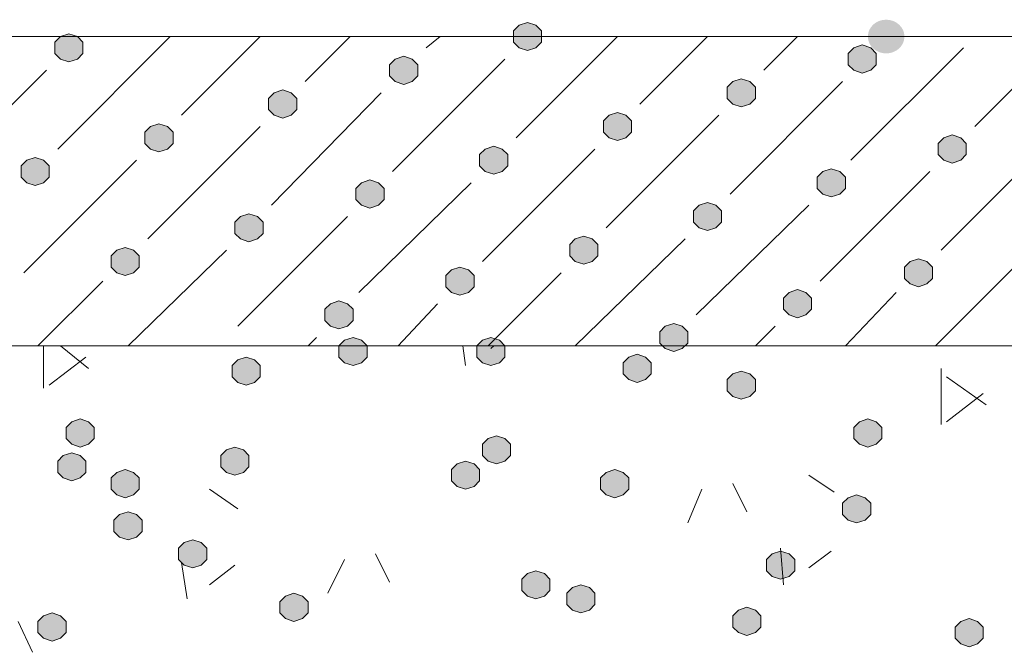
# Model space of a CAD drawing. Header units: millimetres. Extents: x 1527433 to 14789979, y -66543 to 11310.
# Tile 34 of 122: x 1949438 to 1950178, y -63308 to -62832. Entities that reach past the tile are written whole.
import ezdxf

# ---------------------------------------------------------------- set-up
doc = ezdxf.new("R2010")
doc.units = ezdxf.units.MM

msp = doc.modelspace()

# ---------------------------------------------------------------- hatches: boundary and pattern name
h = msp.add_hatch(color=7)
h.dxf.hatch_style = 2
h.paths.add_polyline_path([(1949819.617, -62834.129), (1949813.267, -62836.245), (1949809.033, -62840.479), (1949809.033, -62848.945), (1949813.267, -62853.179), (1949819.617, -62855.295), (1949825.967, -62853.179), (1949830.2, -62848.945), (1949830.2, -62840.479), (1949825.967, -62836.245)])
h = msp.add_hatch(color=7)
edge = h.paths.add_edge_path()
edge.add_ellipse((1950089.492, -62844.712), major_axis=(13.758, 0), ratio=0.923077, start_angle=0, end_angle=360)
h = msp.add_hatch(color=7)
h.dxf.hatch_style = 2
h.paths.add_polyline_path([(1949474.6, -62842.595), (1949468.25, -62844.712), (1949464.017, -62848.945), (1949464.017, -62857.412), (1949468.25, -62861.645), (1949474.6, -62863.762), (1949480.95, -62861.645), (1949485.183, -62857.412), (1949485.183, -62848.945), (1949480.95, -62844.712)])
h = msp.add_hatch(color=7)
h.dxf.hatch_style = 2
h.paths.add_polyline_path([(1950071.5, -62851.062), (1950065.15, -62853.179), (1950060.917, -62857.412), (1950060.917, -62865.879), (1950065.15, -62870.112), (1950071.5, -62872.229), (1950077.85, -62870.112), (1950082.083, -62865.879), (1950082.083, -62857.412), (1950077.85, -62853.179)])
h = msp.add_hatch(color=7)
h.dxf.hatch_style = 2
h.paths.add_polyline_path([(1949726.483, -62859.529), (1949720.133, -62861.645), (1949715.9, -62865.879), (1949715.9, -62874.345), (1949720.133, -62878.579), (1949726.483, -62880.695), (1949732.833, -62878.579), (1949737.067, -62874.345), (1949737.067, -62865.879), (1949732.833, -62861.645)])
h = msp.add_hatch(color=7)
h.dxf.hatch_style = 2
h.paths.add_polyline_path([(1949980.483, -62876.462), (1949974.133, -62878.579), (1949969.9, -62882.812), (1949969.9, -62891.279), (1949974.133, -62895.512), (1949980.483, -62897.629), (1949986.833, -62895.512), (1949991.067, -62891.279), (1949991.067, -62882.812), (1949986.833, -62878.579)])
h = msp.add_hatch(color=7)
h.dxf.hatch_style = 2
h.paths.add_polyline_path([(1949635.467, -62884.929), (1949629.117, -62887.045), (1949624.883, -62891.279), (1949624.883, -62899.745), (1949629.117, -62903.979), (1949635.467, -62906.095), (1949641.817, -62903.979), (1949646.05, -62899.745), (1949646.05, -62891.279), (1949641.817, -62887.045)])
h = msp.add_hatch(color=7)
h.dxf.hatch_style = 2
h.paths.add_polyline_path([(1949887.35, -62901.862), (1949881, -62903.979), (1949876.767, -62908.212), (1949876.767, -62916.679), (1949881, -62920.912), (1949887.35, -62923.029), (1949893.7, -62920.912), (1949897.933, -62916.679), (1949897.933, -62908.212), (1949893.7, -62903.979)])
h = msp.add_hatch(color=7)
h.dxf.hatch_style = 2
h.paths.add_polyline_path([(1949542.333, -62910.329), (1949535.983, -62912.445), (1949531.75, -62916.679), (1949531.75, -62925.145), (1949535.983, -62929.379), (1949542.333, -62931.495), (1949548.683, -62929.379), (1949552.917, -62925.145), (1949552.917, -62916.679), (1949548.683, -62912.445)])
h = msp.add_hatch(color=7)
h.dxf.hatch_style = 2
h.paths.add_polyline_path([(1950139.233, -62918.795), (1950132.883, -62920.912), (1950128.65, -62925.145), (1950128.65, -62933.612), (1950132.883, -62937.845), (1950139.233, -62939.962), (1950145.583, -62937.845), (1950149.817, -62933.612), (1950149.817, -62925.145), (1950145.583, -62920.912)])
h = msp.add_hatch(color=7)
h.dxf.hatch_style = 2
h.paths.add_polyline_path([(1949794.217, -62927.262), (1949787.867, -62929.379), (1949783.633, -62933.612), (1949783.633, -62942.079), (1949787.867, -62946.312), (1949794.217, -62948.429), (1949800.567, -62946.312), (1949804.8, -62942.079), (1949804.8, -62933.612), (1949800.567, -62929.379)])
h = msp.add_hatch(color=7)
h.dxf.hatch_style = 2
h.paths.add_polyline_path([(1949449.2, -62935.729), (1949442.85, -62937.845), (1949438.617, -62942.079), (1949438.617, -62950.545), (1949442.85, -62954.779), (1949449.2, -62956.895), (1949455.55, -62954.779), (1949459.783, -62950.545), (1949459.783, -62942.079), (1949455.55, -62937.845)])
h = msp.add_hatch(color=7)
h.dxf.hatch_style = 2
h.paths.add_polyline_path([(1950048.217, -62944.195), (1950041.867, -62946.312), (1950037.633, -62950.545), (1950037.633, -62959.012), (1950041.867, -62963.245), (1950048.217, -62965.362), (1950054.567, -62963.245), (1950058.8, -62959.012), (1950058.8, -62950.545), (1950054.567, -62946.312)])
h = msp.add_hatch(color=7)
h.dxf.hatch_style = 2
h.paths.add_polyline_path([(1949701.083, -62952.662), (1949694.733, -62954.779), (1949690.5, -62959.012), (1949690.5, -62967.479), (1949694.733, -62971.712), (1949701.083, -62973.829), (1949707.433, -62971.712), (1949711.667, -62967.479), (1949711.667, -62959.012), (1949707.433, -62954.779)])
h = msp.add_hatch(color=7)
h.dxf.hatch_style = 2
h.paths.add_polyline_path([(1949955.083, -62969.595), (1949948.733, -62971.712), (1949944.5, -62975.945), (1949944.5, -62984.412), (1949948.733, -62988.645), (1949955.083, -62990.762), (1949961.433, -62988.645), (1949965.667, -62984.412), (1949965.667, -62975.945), (1949961.433, -62971.712)])
h = msp.add_hatch(color=7)
h.dxf.hatch_style = 2
h.paths.add_polyline_path([(1949610.067, -62978.062), (1949603.717, -62980.179), (1949599.483, -62984.412), (1949599.483, -62992.879), (1949603.717, -62997.112), (1949610.067, -62999.229), (1949616.417, -62997.112), (1949620.65, -62992.879), (1949620.65, -62984.412), (1949616.417, -62980.179)])
h = msp.add_hatch(color=7)
h.dxf.hatch_style = 2
h.paths.add_polyline_path([(1949861.95, -62994.995), (1949855.6, -62997.112), (1949851.367, -63001.345), (1949851.367, -63009.812), (1949855.6, -63014.045), (1949861.95, -63016.162), (1949868.3, -63014.045), (1949872.533, -63009.812), (1949872.533, -63001.345), (1949868.3, -62997.112)])
h = msp.add_hatch(color=7)
h.dxf.hatch_style = 2
h.paths.add_polyline_path([(1949516.933, -63003.462), (1949510.583, -63005.579), (1949506.35, -63009.812), (1949506.35, -63018.279), (1949510.583, -63022.512), (1949516.933, -63024.629), (1949523.283, -63022.512), (1949527.517, -63018.279), (1949527.517, -63009.812), (1949523.283, -63005.579)])
h = msp.add_hatch(color=7)
h.dxf.hatch_style = 2
h.paths.add_polyline_path([(1950113.833, -63011.929), (1950107.483, -63014.045), (1950103.25, -63018.279), (1950103.25, -63026.745), (1950107.483, -63030.979), (1950113.833, -63033.095), (1950120.183, -63030.979), (1950124.417, -63026.745), (1950124.417, -63018.279), (1950120.183, -63014.045)])
h = msp.add_hatch(color=7)
h.dxf.hatch_style = 2
h.paths.add_polyline_path([(1949768.817, -63018.279), (1949762.467, -63020.395), (1949758.233, -63024.629), (1949758.233, -63033.095), (1949762.467, -63037.329), (1949768.817, -63039.445), (1949775.167, -63037.329), (1949779.4, -63033.095), (1949779.4, -63024.629), (1949775.167, -63020.395)])
h = msp.add_hatch(color=7)
h.dxf.hatch_style = 2
h.paths.add_polyline_path([(1950022.817, -63035.212), (1950016.467, -63037.329), (1950012.233, -63041.562), (1950012.233, -63050.029), (1950016.467, -63054.262), (1950022.817, -63056.379), (1950029.167, -63054.262), (1950033.4, -63050.029), (1950033.4, -63041.562), (1950029.167, -63037.329)])
h = msp.add_hatch(color=7)
h.dxf.hatch_style = 2
h.paths.add_polyline_path([(1949677.8, -63043.679), (1949671.45, -63045.795), (1949667.217, -63050.029), (1949667.217, -63058.495), (1949671.45, -63062.729), (1949677.8, -63064.845), (1949684.15, -63062.729), (1949688.383, -63058.495), (1949688.383, -63050.029), (1949684.15, -63045.795)])
h = msp.add_hatch(color=7)
h.dxf.hatch_style = 2
h.paths.add_polyline_path([(1949929.683, -63060.612), (1949923.333, -63062.729), (1949919.1, -63066.962), (1949919.1, -63075.429), (1949923.333, -63079.662), (1949929.683, -63081.779), (1949936.033, -63079.662), (1949940.267, -63075.429), (1949940.267, -63066.962), (1949936.033, -63062.729)])
h = msp.add_hatch(color=7)
h.dxf.hatch_style = 2
h.paths.add_polyline_path([(1949688.383, -63071.195), (1949682.033, -63073.312), (1949677.8, -63077.545), (1949677.8, -63086.012), (1949682.033, -63090.245), (1949688.383, -63092.362), (1949694.733, -63090.245), (1949698.967, -63086.012), (1949698.967, -63077.545), (1949694.733, -63073.312)])
h = msp.add_hatch(color=7)
h.dxf.hatch_style = 2
h.paths.add_polyline_path([(1949792.1, -63071.195), (1949785.75, -63073.312), (1949781.517, -63077.545), (1949781.517, -63086.012), (1949785.75, -63090.245), (1949792.1, -63092.362), (1949798.45, -63090.245), (1949802.683, -63086.012), (1949802.683, -63077.545), (1949798.45, -63073.312)])
h = msp.add_hatch(color=7)
h.dxf.hatch_style = 2
h.paths.add_polyline_path([(1949607.95, -63086.012), (1949601.6, -63088.129), (1949597.367, -63092.362), (1949597.367, -63100.829), (1949601.6, -63105.062), (1949607.95, -63107.179), (1949614.3, -63105.062), (1949618.533, -63100.829), (1949618.533, -63092.362), (1949614.3, -63088.129)])
h = msp.add_hatch(color=7)
h.dxf.hatch_style = 2
h.paths.add_polyline_path([(1949902.167, -63083.895), (1949895.817, -63086.012), (1949891.583, -63090.245), (1949891.583, -63098.712), (1949895.817, -63102.945), (1949902.167, -63105.062), (1949908.517, -63102.945), (1949912.75, -63098.712), (1949912.75, -63090.245), (1949908.517, -63086.012)])
h = msp.add_hatch(color=7)
h.dxf.hatch_style = 2
h.paths.add_polyline_path([(1949980.483, -63096.595), (1949974.133, -63098.712), (1949969.9, -63102.945), (1949969.9, -63111.412), (1949974.133, -63115.645), (1949980.483, -63117.762), (1949986.833, -63115.645), (1949991.067, -63111.412), (1949991.067, -63102.945), (1949986.833, -63098.712)])
h = msp.add_hatch(color=7)
h.dxf.hatch_style = 2
h.paths.add_polyline_path([(1949483.067, -63132.579), (1949476.717, -63134.695), (1949472.483, -63138.929), (1949472.483, -63147.395), (1949476.717, -63151.629), (1949483.067, -63153.745), (1949489.417, -63151.629), (1949493.65, -63147.395), (1949493.65, -63138.929), (1949489.417, -63134.695)])
h = msp.add_hatch(color=7)
h.dxf.hatch_style = 2
h.paths.add_polyline_path([(1950075.733, -63132.579), (1950069.383, -63134.695), (1950065.15, -63138.929), (1950065.15, -63147.395), (1950069.383, -63151.629), (1950075.733, -63153.745), (1950082.083, -63151.629), (1950086.317, -63147.395), (1950086.317, -63138.929), (1950082.083, -63134.695)])
h = msp.add_hatch(color=7)
h.dxf.hatch_style = 2
h.paths.add_polyline_path([(1949796.333, -63145.279), (1949789.983, -63147.395), (1949785.75, -63151.629), (1949785.75, -63160.095), (1949789.983, -63164.329), (1949796.333, -63166.445), (1949802.683, -63164.329), (1949806.917, -63160.095), (1949806.917, -63151.629), (1949802.683, -63147.395)])
h = msp.add_hatch(color=7)
h.dxf.hatch_style = 2
h.paths.add_polyline_path([(1949599.483, -63153.745), (1949593.133, -63155.862), (1949588.9, -63160.095), (1949588.9, -63168.562), (1949593.133, -63172.795), (1949599.483, -63174.912), (1949605.833, -63172.795), (1949610.067, -63168.562), (1949610.067, -63160.095), (1949605.833, -63155.862)])
h = msp.add_hatch(color=7)
h.dxf.hatch_style = 2
h.paths.add_polyline_path([(1949476.717, -63157.979), (1949470.367, -63160.095), (1949466.133, -63164.329), (1949466.133, -63172.795), (1949470.367, -63177.029), (1949476.717, -63179.145), (1949483.067, -63177.029), (1949487.3, -63172.795), (1949487.3, -63164.329), (1949483.067, -63160.095)])
h = msp.add_hatch(color=7)
h.dxf.hatch_style = 2
h.paths.add_polyline_path([(1949516.933, -63170.679), (1949510.583, -63172.795), (1949506.35, -63177.029), (1949506.35, -63185.495), (1949510.583, -63189.729), (1949516.933, -63191.845), (1949523.283, -63189.729), (1949527.517, -63185.495), (1949527.517, -63177.029), (1949523.283, -63172.795)])
h = msp.add_hatch(color=7)
h.dxf.hatch_style = 2
h.paths.add_polyline_path([(1949773.05, -63164.329), (1949766.7, -63166.445), (1949762.467, -63170.679), (1949762.467, -63179.145), (1949766.7, -63183.379), (1949773.05, -63185.495), (1949779.4, -63183.379), (1949783.633, -63179.145), (1949783.633, -63170.679), (1949779.4, -63166.445)])
h = msp.add_hatch(color=7)
h.dxf.hatch_style = 2
h.paths.add_polyline_path([(1949885.233, -63170.679), (1949878.883, -63172.795), (1949874.65, -63177.029), (1949874.65, -63185.495), (1949878.883, -63189.729), (1949885.233, -63191.845), (1949891.583, -63189.729), (1949895.817, -63185.495), (1949895.817, -63177.029), (1949891.583, -63172.795)])
h = msp.add_hatch(color=7)
h.dxf.hatch_style = 2
h.paths.add_polyline_path([(1950067.267, -63189.729), (1950060.917, -63191.845), (1950056.683, -63196.079), (1950056.683, -63204.545), (1950060.917, -63208.779), (1950067.267, -63210.895), (1950073.617, -63208.779), (1950077.85, -63204.545), (1950077.85, -63196.079), (1950073.617, -63191.845)])
h = msp.add_hatch(color=7)
h.dxf.hatch_style = 2
h.paths.add_polyline_path([(1949519.05, -63202.429), (1949512.7, -63204.545), (1949508.467, -63208.779), (1949508.467, -63217.245), (1949512.7, -63221.479), (1949519.05, -63223.595), (1949525.4, -63221.479), (1949529.633, -63217.245), (1949529.633, -63208.779), (1949525.4, -63204.545)])
h = msp.add_hatch(color=7)
h.dxf.hatch_style = 2
h.paths.add_polyline_path([(1949567.733, -63223.595), (1949561.383, -63225.712), (1949557.15, -63229.945), (1949557.15, -63238.412), (1949561.383, -63242.645), (1949567.733, -63244.762), (1949574.083, -63242.645), (1949578.317, -63238.412), (1949578.317, -63229.945), (1949574.083, -63225.712)])
h = msp.add_hatch(color=7)
h.dxf.hatch_style = 2
h.paths.add_polyline_path([(1950010.117, -63232.062), (1950003.767, -63234.179), (1949999.533, -63238.412), (1949999.533, -63246.879), (1950003.767, -63251.112), (1950010.117, -63253.229), (1950016.467, -63251.112), (1950020.7, -63246.879), (1950020.7, -63238.412), (1950016.467, -63234.179)])
h = msp.add_hatch(color=7)
h.dxf.hatch_style = 2
h.paths.add_polyline_path([(1949825.967, -63246.879), (1949819.617, -63248.995), (1949815.383, -63253.229), (1949815.383, -63261.695), (1949819.617, -63265.929), (1949825.967, -63268.045), (1949832.317, -63265.929), (1949836.55, -63261.695), (1949836.55, -63253.229), (1949832.317, -63248.995)])
h = msp.add_hatch(color=7)
h.dxf.hatch_style = 2
h.paths.add_polyline_path([(1949859.833, -63257.462), (1949853.483, -63259.579), (1949849.25, -63263.812), (1949849.25, -63272.279), (1949853.483, -63276.512), (1949859.833, -63278.629), (1949866.183, -63276.512), (1949870.417, -63272.279), (1949870.417, -63263.812), (1949866.183, -63259.579)])
h = msp.add_hatch(color=7)
h.dxf.hatch_style = 2
h.paths.add_polyline_path([(1949643.933, -63263.812), (1949637.583, -63265.929), (1949633.35, -63270.162), (1949633.35, -63278.629), (1949637.583, -63282.862), (1949643.933, -63284.979), (1949650.283, -63282.862), (1949654.517, -63278.629), (1949654.517, -63270.162), (1949650.283, -63265.929)])
h = msp.add_hatch(color=7)
h.dxf.hatch_style = 2
h.paths.add_polyline_path([(1949984.717, -63274.395), (1949978.367, -63276.512), (1949974.133, -63280.745), (1949974.133, -63289.212), (1949978.367, -63293.445), (1949984.717, -63295.562), (1949991.067, -63293.445), (1949995.3, -63289.212), (1949995.3, -63280.745), (1949991.067, -63276.512)])
h = msp.add_hatch(color=7)
h.dxf.hatch_style = 2
h.paths.add_polyline_path([(1949461.9, -63278.629), (1949455.55, -63280.745), (1949451.317, -63284.979), (1949451.317, -63293.445), (1949455.55, -63297.679), (1949461.9, -63299.795), (1949468.25, -63297.679), (1949472.483, -63293.445), (1949472.483, -63284.979), (1949468.25, -63280.745)])
h = msp.add_hatch(color=7)
h.dxf.hatch_style = 2
h.paths.add_polyline_path([(1950151.933, -63282.862), (1950145.583, -63284.979), (1950141.35, -63289.212), (1950141.35, -63297.679), (1950145.583, -63301.912), (1950151.933, -63304.029), (1950158.283, -63301.912), (1950162.517, -63297.679), (1950162.517, -63289.212), (1950158.283, -63284.979)])

# ---------------------------------------------------------------- linework, layer by layer
at = {"color": 7, "lineweight": 0}
for points in [[(1949819.617, -62834.129), (1949813.267, -62836.245), (1949809.033, -62840.479), (1949809.033, -62848.945), (1949813.267, -62853.179), (1949819.617, -62855.295), (1949825.967, -62853.179), (1949830.2, -62848.945), (1949830.2, -62840.479), (1949825.967, -62836.245)], [(1949474.6, -62842.595), (1949468.25, -62844.712), (1949464.017, -62848.945), (1949464.017, -62857.412), (1949468.25, -62861.645), (1949474.6, -62863.762), (1949480.95, -62861.645), (1949485.183, -62857.412), (1949485.183, -62848.945), (1949480.95, -62844.712)], [(1950071.5, -62851.062), (1950065.15, -62853.179), (1950060.917, -62857.412), (1950060.917, -62865.879), (1950065.15, -62870.112), (1950071.5, -62872.229), (1950077.85, -62870.112), (1950082.083, -62865.879), (1950082.083, -62857.412), (1950077.85, -62853.179)], [(1949726.483, -62859.529), (1949720.133, -62861.645), (1949715.9, -62865.879), (1949715.9, -62874.345), (1949720.133, -62878.579), (1949726.483, -62880.695), (1949732.833, -62878.579), (1949737.067, -62874.345), (1949737.067, -62865.879), (1949732.833, -62861.645)], [(1949980.483, -62876.462), (1949974.133, -62878.579), (1949969.9, -62882.812), (1949969.9, -62891.279), (1949974.133, -62895.512), (1949980.483, -62897.629), (1949986.833, -62895.512), (1949991.067, -62891.279), (1949991.067, -62882.812), (1949986.833, -62878.579)], [(1949635.467, -62884.929), (1949629.117, -62887.045), (1949624.883, -62891.279), (1949624.883, -62899.745), (1949629.117, -62903.979), (1949635.467, -62906.095), (1949641.817, -62903.979), (1949646.05, -62899.745), (1949646.05, -62891.279), (1949641.817, -62887.045)], [(1949887.35, -62901.862), (1949881, -62903.979), (1949876.767, -62908.212), (1949876.767, -62916.679), (1949881, -62920.912), (1949887.35, -62923.029), (1949893.7, -62920.912), (1949897.933, -62916.679), (1949897.933, -62908.212), (1949893.7, -62903.979)], [(1949542.333, -62910.329), (1949535.983, -62912.445), (1949531.75, -62916.679), (1949531.75, -62925.145), (1949535.983, -62929.379), (1949542.333, -62931.495), (1949548.683, -62929.379), (1949552.917, -62925.145), (1949552.917, -62916.679), (1949548.683, -62912.445)], [(1950139.233, -62918.795), (1950132.883, -62920.912), (1950128.65, -62925.145), (1950128.65, -62933.612), (1950132.883, -62937.845), (1950139.233, -62939.962), (1950145.583, -62937.845), (1950149.817, -62933.612), (1950149.817, -62925.145), (1950145.583, -62920.912)], [(1949794.217, -62927.262), (1949787.867, -62929.379), (1949783.633, -62933.612), (1949783.633, -62942.079), (1949787.867, -62946.312), (1949794.217, -62948.429), (1949800.567, -62946.312), (1949804.8, -62942.079), (1949804.8, -62933.612), (1949800.567, -62929.379)], [(1949449.2, -62935.729), (1949442.85, -62937.845), (1949438.617, -62942.079), (1949438.617, -62950.545), (1949442.85, -62954.779), (1949449.2, -62956.895), (1949455.55, -62954.779), (1949459.783, -62950.545), (1949459.783, -62942.079), (1949455.55, -62937.845)], [(1950048.217, -62944.195), (1950041.867, -62946.312), (1950037.633, -62950.545), (1950037.633, -62959.012), (1950041.867, -62963.245), (1950048.217, -62965.362), (1950054.567, -62963.245), (1950058.8, -62959.012), (1950058.8, -62950.545), (1950054.567, -62946.312)], [(1949701.083, -62952.662), (1949694.733, -62954.779), (1949690.5, -62959.012), (1949690.5, -62967.479), (1949694.733, -62971.712), (1949701.083, -62973.829), (1949707.433, -62971.712), (1949711.667, -62967.479), (1949711.667, -62959.012), (1949707.433, -62954.779)], [(1949955.083, -62969.595), (1949948.733, -62971.712), (1949944.5, -62975.945), (1949944.5, -62984.412), (1949948.733, -62988.645), (1949955.083, -62990.762), (1949961.433, -62988.645), (1949965.667, -62984.412), (1949965.667, -62975.945), (1949961.433, -62971.712)], [(1949610.067, -62978.062), (1949603.717, -62980.179), (1949599.483, -62984.412), (1949599.483, -62992.879), (1949603.717, -62997.112), (1949610.067, -62999.229), (1949616.417, -62997.112), (1949620.65, -62992.879), (1949620.65, -62984.412), (1949616.417, -62980.179)], [(1949861.95, -62994.995), (1949855.6, -62997.112), (1949851.367, -63001.345), (1949851.367, -63009.812), (1949855.6, -63014.045), (1949861.95, -63016.162), (1949868.3, -63014.045), (1949872.533, -63009.812), (1949872.533, -63001.345), (1949868.3, -62997.112)], [(1949516.933, -63003.462), (1949510.583, -63005.579), (1949506.35, -63009.812), (1949506.35, -63018.279), (1949510.583, -63022.512), (1949516.933, -63024.629), (1949523.283, -63022.512), (1949527.517, -63018.279), (1949527.517, -63009.812), (1949523.283, -63005.579)], [(1950113.833, -63011.929), (1950107.483, -63014.045), (1950103.25, -63018.279), (1950103.25, -63026.745), (1950107.483, -63030.979), (1950113.833, -63033.095), (1950120.183, -63030.979), (1950124.417, -63026.745), (1950124.417, -63018.279), (1950120.183, -63014.045)], [(1949768.817, -63018.279), (1949762.467, -63020.395), (1949758.233, -63024.629), (1949758.233, -63033.095), (1949762.467, -63037.329), (1949768.817, -63039.445), (1949775.167, -63037.329), (1949779.4, -63033.095), (1949779.4, -63024.629), (1949775.167, -63020.395)], [(1950022.817, -63035.212), (1950016.467, -63037.329), (1950012.233, -63041.562), (1950012.233, -63050.029), (1950016.467, -63054.262), (1950022.817, -63056.379), (1950029.167, -63054.262), (1950033.4, -63050.029), (1950033.4, -63041.562), (1950029.167, -63037.329)], [(1949677.8, -63043.679), (1949671.45, -63045.795), (1949667.217, -63050.029), (1949667.217, -63058.495), (1949671.45, -63062.729), (1949677.8, -63064.845), (1949684.15, -63062.729), (1949688.383, -63058.495), (1949688.383, -63050.029), (1949684.15, -63045.795)], [(1949929.683, -63060.612), (1949923.333, -63062.729), (1949919.1, -63066.962), (1949919.1, -63075.429), (1949923.333, -63079.662), (1949929.683, -63081.779), (1949936.033, -63079.662), (1949940.267, -63075.429), (1949940.267, -63066.962), (1949936.033, -63062.729)], [(1949688.383, -63071.195), (1949682.033, -63073.312), (1949677.8, -63077.545), (1949677.8, -63086.012), (1949682.033, -63090.245), (1949688.383, -63092.362), (1949694.733, -63090.245), (1949698.967, -63086.012), (1949698.967, -63077.545), (1949694.733, -63073.312)], [(1949792.1, -63071.195), (1949785.75, -63073.312), (1949781.517, -63077.545), (1949781.517, -63086.012), (1949785.75, -63090.245), (1949792.1, -63092.362), (1949798.45, -63090.245), (1949802.683, -63086.012), (1949802.683, -63077.545), (1949798.45, -63073.312)], [(1949607.95, -63086.012), (1949601.6, -63088.129), (1949597.367, -63092.362), (1949597.367, -63100.829), (1949601.6, -63105.062), (1949607.95, -63107.179), (1949614.3, -63105.062), (1949618.533, -63100.829), (1949618.533, -63092.362), (1949614.3, -63088.129)], [(1949902.167, -63083.895), (1949895.817, -63086.012), (1949891.583, -63090.245), (1949891.583, -63098.712), (1949895.817, -63102.945), (1949902.167, -63105.062), (1949908.517, -63102.945), (1949912.75, -63098.712), (1949912.75, -63090.245), (1949908.517, -63086.012)], [(1949980.483, -63096.595), (1949974.133, -63098.712), (1949969.9, -63102.945), (1949969.9, -63111.412), (1949974.133, -63115.645), (1949980.483, -63117.762), (1949986.833, -63115.645), (1949991.067, -63111.412), (1949991.067, -63102.945), (1949986.833, -63098.712)], [(1949483.067, -63132.579), (1949476.717, -63134.695), (1949472.483, -63138.929), (1949472.483, -63147.395), (1949476.717, -63151.629), (1949483.067, -63153.745), (1949489.417, -63151.629), (1949493.65, -63147.395), (1949493.65, -63138.929), (1949489.417, -63134.695)], [(1950075.733, -63132.579), (1950069.383, -63134.695), (1950065.15, -63138.929), (1950065.15, -63147.395), (1950069.383, -63151.629), (1950075.733, -63153.745), (1950082.083, -63151.629), (1950086.317, -63147.395), (1950086.317, -63138.929), (1950082.083, -63134.695)], [(1949796.333, -63145.279), (1949789.983, -63147.395), (1949785.75, -63151.629), (1949785.75, -63160.095), (1949789.983, -63164.329), (1949796.333, -63166.445), (1949802.683, -63164.329), (1949806.917, -63160.095), (1949806.917, -63151.629), (1949802.683, -63147.395)], [(1949599.483, -63153.745), (1949593.133, -63155.862), (1949588.9, -63160.095), (1949588.9, -63168.562), (1949593.133, -63172.795), (1949599.483, -63174.912), (1949605.833, -63172.795), (1949610.067, -63168.562), (1949610.067, -63160.095), (1949605.833, -63155.862)], [(1949476.717, -63157.979), (1949470.367, -63160.095), (1949466.133, -63164.329), (1949466.133, -63172.795), (1949470.367, -63177.029), (1949476.717, -63179.145), (1949483.067, -63177.029), (1949487.3, -63172.795), (1949487.3, -63164.329), (1949483.067, -63160.095)], [(1949516.933, -63170.679), (1949510.583, -63172.795), (1949506.35, -63177.029), (1949506.35, -63185.495), (1949510.583, -63189.729), (1949516.933, -63191.845), (1949523.283, -63189.729), (1949527.517, -63185.495), (1949527.517, -63177.029), (1949523.283, -63172.795)], [(1949773.05, -63164.329), (1949766.7, -63166.445), (1949762.467, -63170.679), (1949762.467, -63179.145), (1949766.7, -63183.379), (1949773.05, -63185.495), (1949779.4, -63183.379), (1949783.633, -63179.145), (1949783.633, -63170.679), (1949779.4, -63166.445)], [(1949885.233, -63170.679), (1949878.883, -63172.795), (1949874.65, -63177.029), (1949874.65, -63185.495), (1949878.883, -63189.729), (1949885.233, -63191.845), (1949891.583, -63189.729), (1949895.817, -63185.495), (1949895.817, -63177.029), (1949891.583, -63172.795)], [(1950067.267, -63189.729), (1950060.917, -63191.845), (1950056.683, -63196.079), (1950056.683, -63204.545), (1950060.917, -63208.779), (1950067.267, -63210.895), (1950073.617, -63208.779), (1950077.85, -63204.545), (1950077.85, -63196.079), (1950073.617, -63191.845)], [(1949519.05, -63202.429), (1949512.7, -63204.545), (1949508.467, -63208.779), (1949508.467, -63217.245), (1949512.7, -63221.479), (1949519.05, -63223.595), (1949525.4, -63221.479), (1949529.633, -63217.245), (1949529.633, -63208.779), (1949525.4, -63204.545)], [(1949567.733, -63223.595), (1949561.383, -63225.712), (1949557.15, -63229.945), (1949557.15, -63238.412), (1949561.383, -63242.645), (1949567.733, -63244.762), (1949574.083, -63242.645), (1949578.317, -63238.412), (1949578.317, -63229.945), (1949574.083, -63225.712)], [(1950010.117, -63232.062), (1950003.767, -63234.179), (1949999.533, -63238.412), (1949999.533, -63246.879), (1950003.767, -63251.112), (1950010.117, -63253.229), (1950016.467, -63251.112), (1950020.7, -63246.879), (1950020.7, -63238.412), (1950016.467, -63234.179)], [(1949825.967, -63246.879), (1949819.617, -63248.995), (1949815.383, -63253.229), (1949815.383, -63261.695), (1949819.617, -63265.929), (1949825.967, -63268.045), (1949832.317, -63265.929), (1949836.55, -63261.695), (1949836.55, -63253.229), (1949832.317, -63248.995)], [(1949859.833, -63257.462), (1949853.483, -63259.579), (1949849.25, -63263.812), (1949849.25, -63272.279), (1949853.483, -63276.512), (1949859.833, -63278.629), (1949866.183, -63276.512), (1949870.417, -63272.279), (1949870.417, -63263.812), (1949866.183, -63259.579)], [(1949643.933, -63263.812), (1949637.583, -63265.929), (1949633.35, -63270.162), (1949633.35, -63278.629), (1949637.583, -63282.862), (1949643.933, -63284.979), (1949650.283, -63282.862), (1949654.517, -63278.629), (1949654.517, -63270.162), (1949650.283, -63265.929)], [(1949984.717, -63274.395), (1949978.367, -63276.512), (1949974.133, -63280.745), (1949974.133, -63289.212), (1949978.367, -63293.445), (1949984.717, -63295.562), (1949991.067, -63293.445), (1949995.3, -63289.212), (1949995.3, -63280.745), (1949991.067, -63276.512)], [(1949461.9, -63278.629), (1949455.55, -63280.745), (1949451.317, -63284.979), (1949451.317, -63293.445), (1949455.55, -63297.679), (1949461.9, -63299.795), (1949468.25, -63297.679), (1949472.483, -63293.445), (1949472.483, -63284.979), (1949468.25, -63280.745)], [(1950151.933, -63282.862), (1950145.583, -63284.979), (1950141.35, -63289.212), (1950141.35, -63297.679), (1950145.583, -63301.912), (1950151.933, -63304.029), (1950158.283, -63301.912), (1950162.517, -63297.679), (1950162.517, -63289.212), (1950158.283, -63284.979)]]:
    msp.add_lwpolyline(points, close=True, dxfattribs=at)
for points in [[(1950702.267, -62844.712), (1946794.9, -62844.712)], [(1949466.133, -62929.379), (1949550.8, -62844.712)], [(1949559.267, -62903.979), (1949618.533, -62844.712)], [(1949652.4, -62878.579), (1949686.267, -62844.712)], [(1949743.417, -62853.179), (1949754, -62844.712)], [(1949811.15, -62920.912), (1949887.35, -62844.712)], [(1949904.283, -62895.512), (1949955.083, -62844.712)], [(1949997.417, -62870.112), (1950022.817, -62844.712)], [(1950156.167, -62912.445), (1950223.9, -62844.712)], [(1950063.033, -62937.845), (1950147.7, -62853.179)], [(1949718.017, -62946.312), (1949802.683, -62861.645)], [(1949373, -62954.779), (1949457.667, -62870.112)], [(1949972.017, -62963.245), (1950056.683, -62878.579)], [(1949627, -62971.712), (1949709.55, -62887.045)], [(1949878.883, -62988.645), (1949963.55, -62903.979)], [(1949533.867, -62997.112), (1949618.533, -62912.445)], [(1950130.767, -63005.579), (1950215.433, -62920.912)], [(1949785.75, -63014.045), (1949870.417, -62929.379)], [(1949440.733, -63022.512), (1949525.4, -62937.845)], [(1950039.75, -63028.862), (1950122.3, -62946.312)], [(1949692.617, -63037.329), (1949777.283, -62954.779)], [(1949946.617, -63054.262), (1950031.283, -62971.712)], [(1949601.6, -63062.729), (1949684.15, -62980.179)], [(1949855.6, -63077.545), (1949938.15, -62997.112)], [(1949519.05, -63077.545), (1949593.133, -63005.579)], [(1950126.533, -63077.545), (1950190.033, -63014.045)], [(1949789.983, -63077.545), (1949845.017, -63022.512)], [(1949451.317, -63077.545), (1949500, -63028.862)], [(1950058.8, -63077.545), (1950096.9, -63037.329)], [(1949722.25, -63077.545), (1949751.883, -63045.795)], [(1949991.067, -63077.545), (1950005.883, -63062.729)], [(1949654.517, -63077.545), (1949660.867, -63071.195)], [(1950702.267, -63077.545), (1946794.9, -63077.545)], [(1949455.55, -63109.295), (1949455.55, -63077.545)], [(1949489.417, -63094.479), (1949468.25, -63077.545)], [(1949773.05, -63092.362), (1949770.933, -63077.545)], [(1949792.1, -63079.662), (1949794.217, -63077.545)], [(1949459.783, -63107.179), (1949487.3, -63086.012)], [(1950130.767, -63136.812), (1950130.767, -63094.479)], [(1950164.633, -63121.995), (1950135, -63100.829)], [(1950135, -63134.695), (1950162.517, -63113.529)], [(1950050.333, -63187.612), (1950031.283, -63174.912)], [(1949601.6, -63200.312), (1949580.433, -63185.495)], [(1949940.267, -63210.895), (1949950.85, -63185.495)], [(1949984.717, -63202.429), (1949974.133, -63181.262)], [(1950012.233, -63257.462), (1950010.117, -63229.945)], [(1949715.9, -63255.345), (1949705.317, -63234.179)], [(1950031.283, -63244.762), (1950048.217, -63232.062)], [(1949563.5, -63268.045), (1949559.267, -63240.529)], [(1949580.433, -63257.462), (1949599.483, -63242.645)], [(1949669.333, -63263.812), (1949682.033, -63238.412)], [(1949447.083, -63308.262), (1949436.5, -63284.979)]]:
    msp.add_lwpolyline(points, dxfattribs=at)

doc.saveas('drawing.dxf')
